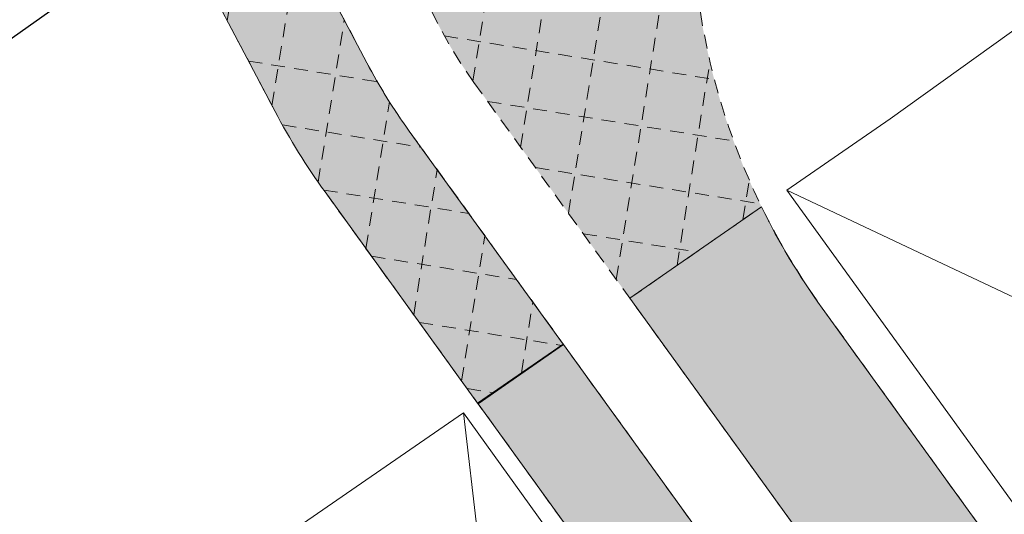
# Model space of a CAD drawing. Header units: metres. Extents: x 148691 to 149199, y 486355 to 486958.
# Tile 16 of 93: x 148951 to 148994, y 486599 to 486621. Entities that reach past the tile are written whole.
import ezdxf

# ---------------------------------------------------------------- set-up
doc = ezdxf.new("R2010")
doc.units = ezdxf.units.M
doc.header["$MEASUREMENT"] = 0
doc.linetypes.add('DGN Style 2', pattern=[1, 0.6, -0.4])
for name, color, linetype, lineweight in [('BWR-verw-drain ø 80', 60, 'drainagew', 30), ('BWR-verw-situatie', 214, 'DGN Style 2', 13), ('TOP-L-topo objecten vlak', 7, 'Continuous', 0), ('WVB-alg-onderhoek', 7, 'Continuous', 30), ('WVB-raster-20%', 254, 'Continuous', 30), ('WVB-raster-60%', 253, 'Continuous', 30)]:
    doc.layers.add(name, color=color, linetype=linetype, lineweight=lineweight)
doc.styles.add('Style-WORKING', font='WORKING.shx')
doc.linetypes.add('drainagew', pattern='A,2.1,["V",Style-WORKING,S=0.700002,R=0,X=-0.228,Y=-0.367],2.9,-0.32,0.02,-0.32,0.4,-0.32,0.05,-0.32', length=6.75)

msp = doc.modelspace()

# ---------------------------------------------------------------- hatches: boundary and pattern name
at = {"layer": 'WVB-raster-20%', "linetype": 'Continuous', "lineweight": 0, "extrusion": (0, 0, -1)}
msp.add_hatch(color=256, dxfattribs=at).paths.add_polyline_path([(-148966.949, 486629.923, 0.026734), (-148967.064, 486632.084), (-148992.618, 486650.191), (-148992.762, 486649.986, -0.367128), (-148983.231, 486612.685), (-148977.532, 486608.724), (-148970.783, 486618.067, 0.157658)], flags=17)
at = {"layer": 'WVB-raster-20%', "linetype": 'Continuous', "lineweight": 0}
msp.add_hatch(color=256, dxfattribs=at).paths.add_polyline_path([(148962.174, 486616.816, 0.03515), (148964.339, 486613.326), (148970.945, 486604.181), (148974.65, 486606.736), (148967.987, 486615.961, -0.03515), (148966.155, 486618.914), (148961.566, 486627.622), (148957.862, 486624.998)])
at = {"layer": 'WVB-raster-60%', "linetype": 'Continuous', "lineweight": 0}
msp.add_hatch(color=256, dxfattribs=at).paths.add_polyline_path([(148983.231, 486612.685, 0.043034), (148985.857, 486608.3), (149001.047, 486587.27, 0.089456), (149004.818, 486583.637), (148998.746, 486579.355), (148977.532, 486608.724)])

# ---------------------------------------------------------------- linework, layer by layer
at = {"layer": 'BWR-verw-drain ø 80', "ltscale": 2.5, "flags": 128}
msp.add_lwpolyline([(148989.969, 486647.741), (148948.213, 486618.164), (148881.706, 486571.055)], dxfattribs=at)
at = {"layer": 'BWR-verw-situatie'}
for p, q in [((148976.946, 486609.535), (148982.325, 486642.898)), ((148974.876, 486612.401), (148979.466, 486640.872)), ((148972.806, 486615.267), (148976.607, 486638.846)), ((148970.736, 486618.133), (148973.748, 486636.82)), ((148966.155, 486618.914), (148961.566, 486627.622)), ((148960.103, 486620.745), (148961.166, 486627.339)), ((148962.174, 486616.816), (148957.862, 486624.998)), ((148962.042, 486617.066), (148963.234, 486624.457)), ((148964.04, 486613.748), (148965.173, 486620.777)), ((148969.5, 486620.084), (148981.189, 486618.199)), ((148961.024, 486618.997), (148966.605, 486618.097)), ((148979.577, 486610.145), (148980.999, 486618.968)), ((148970.783, 486618.067), (148998.784, 486579.303)), ((148966.109, 486610.876), (148967.132, 486617.224)), ((148971.374, 486617.249), (148982.022, 486615.533)), ((148962.492, 486616.228), (148968.493, 486615.261)), ((148967.987, 486615.961), (149015.14, 486550.682)), ((148968.179, 486608.01), (148969.192, 486614.293)), ((148973.444, 486614.383), (148983.167, 486612.816)), ((148982.429, 486612.128), (148982.703, 486613.828)), ((148964.28, 486613.408), (148970.563, 486612.395)), ((148964.339, 486613.326), (149011.467, 486548.082)), ((148977.532, 486608.724), (148983.231, 486612.685)), ((148970.249, 486605.144), (148971.262, 486611.427)), ((148975.514, 486611.517), (148980.414, 486610.727)), ((148966.35, 486610.542), (148972.633, 486609.529)), ((148972.837, 486605.486), (148973.332, 486608.561)), ((148985.857, 486608.3), (149001.047, 486587.27)), ((148968.42, 486607.676), (148974.574, 486606.684)), ((148970.962, 486604.157), (148974.658, 486606.726)), ((148970.491, 486604.81), (148971.598, 486604.631))]:
    msp.add_line(p, q, dxfattribs=at)
msp.add_arc((149009.973, 486625.72), 29.75, 125.3468, 215.8418, dxfattribs=at)
at = {"layer": 'BWR-verw-situatie', "extrusion": (0, 0, -1)}
for centre, radius, end in [((-148987.199, 486629.925), 20.25, 6.1213), ((-148988.05, 486630.453), 24.75, 332.2107), ((-148988.05, 486630.453), 29.25, 332.2107)]:
    msp.add_arc(centre, radius, 324.1582, end, dxfattribs=at)
at = {"layer": 'TOP-L-topo objecten vlak', "linetype": 'Continuous', "lineweight": 0}
for p, q in [((148984.325, 486613.409), (148999.308, 486606.328)), ((148984.325, 486613.409), (149005.488, 486584.11)), ((148970.327, 486603.755), (148972.225, 486587.466)), ((148970.327, 486603.755), (148991.596, 486574.311))]:
    msp.add_line(p, q, dxfattribs=at)
at = {"layer": 'TOP-L-topo objecten vlak', "color": 7, "linetype": 'Continuous', "lineweight": 0, "flags": 128}
for points in [[(149090.321, 486688.896), (149051.423, 486661.434), (148988.802, 486616.496), (148984.325, 486613.409)], [(148970.327, 486603.755), (148910.369, 486562.405), (148895.303, 486551.797)]]:
    msp.add_lwpolyline(points, dxfattribs=at)
at = {"layer": 'WVB-alg-onderhoek', "lineweight": 40, "ltscale": 500}
msp.add_3dface([(148700.488, 486813.029), (148938.261, 486361.848), (149192.16, 486495.653), (148954.388, 486946.834)], dxfattribs=at)
at = {"layer": 'WVB-raster-20%', "linetype": 'Continuous', "lineweight": 0, "flags": 128}
msp.add_lwpolyline([(148962.174, 486616.816, 0.03515), (148964.339, 486613.326), (148970.945, 486604.181), (148974.65, 486606.736), (148967.987, 486615.961, -0.03515), (148966.155, 486618.914), (148961.566, 486627.622), (148957.862, 486624.998)], format="xyb", close=True, dxfattribs=at)
at = {"layer": 'WVB-raster-60%', "linetype": 'Continuous', "lineweight": 0, "flags": 128}
msp.add_lwpolyline([(148983.231, 486612.685, 0.043034), (148985.857, 486608.3), (149001.047, 486587.27, 0.089456), (149004.818, 486583.637), (148998.746, 486579.355), (148977.532, 486608.724)], format="xyb", close=True, dxfattribs=at)
msp.add_lwpolyline([(148974.658, 486606.726), (148995.886, 486577.337), (148992.209, 486574.743), (148970.962, 486604.157)], close=True, dxfattribs=at)
at = {"layer": 'WVB-raster-60%', "linetype": 'Continuous', "lineweight": 0}
msp.add_solid([(148974.658, 486606.726), (148995.886, 486577.337), (148970.962, 486604.157), (148992.209, 486574.743)], dxfattribs=at)

doc.saveas('drawing.dxf')
